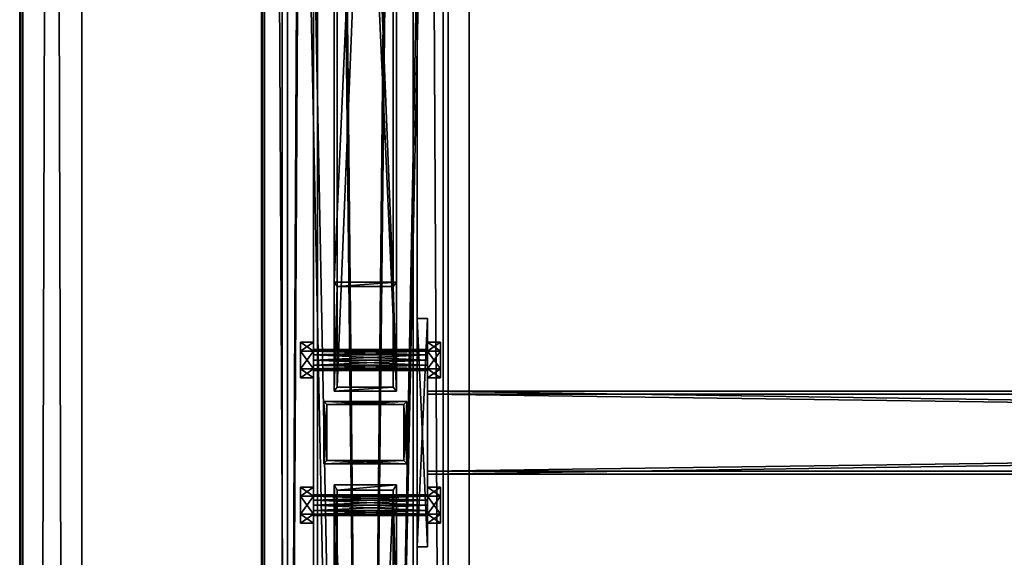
# Model space of a CAD drawing. Header units: millimetres. Extents: x -333 to 67333, y -930 to 39730.
# Tile 45 of 256: x -333 to 616, y 5980 to 6498. Entities that reach past the tile are written whole.
import ezdxf

# ---------------------------------------------------------------- set-up
doc = ezdxf.new("R2010")
doc.units = ezdxf.units.MM
for name, color, linetype in [('13', 7, 'Continuous'), ('2', 7, 'Continuous'), ('3', 7, 'Continuous'), ('5', 7, 'Continuous'), ('6', 7, 'Continuous'), ('8', 7, 'Continuous'), ('95', 7, 'Continuous'), ('99', 7, 'Continuous')]:
    doc.layers.add(name, color=color, linetype=linetype)

msp = doc.modelspace()

# ---------------------------------------------------------------- meshes
at = {"layer": '13', "color": 30}
mesh = msp.add_polyface(dxfattribs=at)
corners = [(-332.99, -923.3, 3244.25), (-332.99, -910.84, 3185.56), (-332.99, 19421.48, 7502.06), (-332.99, 19409.02, 7560.75), (-329.99, -910.84, 3185.56), (-329.99, 19421.48, 7502.06), (-329.99, -922.68, 3241.32), (-329.99, 19409.65, 7557.82), (-272.99, -922.68, 3241.32), (-272.99, 19409.65, 7557.82), (-272.99, -923.3, 3244.25), (-272.99, 19409.02, 7560.75)]
mesh.append_faces([[corners[k] for k in face] for face in [(0, 2, 3, 3), (1, 5, 2, 2), (4, 7, 5, 5), (6, 9, 7, 7), (8, 11, 9, 9), (10, 3, 11, 11), (0, 4, 1, 1), (8, 0, 10, 10), (7, 2, 5, 5)]], dxfattribs={"vtx0": -1, "color": 30})
mesh.append_faces([[corners[k] for k in face] for face in [(4, 0, 6, 6), (6, 0, 8, 8), (3, 7, 11, 11)]], dxfattribs={"vtx0": -1, "vtx1": -1, "color": 30})
mesh.append_faces([[corners[k] for k in face] for face in [(7, 3, 2, 2)]], dxfattribs={"vtx0": -1, "vtx2": -1, "vtx3": -1, "color": 30})
mesh.append_faces([[corners[k] for k in face] for face in [(9, 11, 7, 7)]], dxfattribs={"vtx1": -1, "color": 30})
mesh.append_faces([[corners[k] for k in face] for face in [(0, 1, 2, 2), (1, 4, 5, 5), (4, 6, 7, 7), (6, 8, 9, 9), (8, 10, 11, 11), (10, 0, 3, 3)]], dxfattribs={"vtx2": -1, "vtx3": -1, "color": 30})
mesh = msp.add_polyface(dxfattribs=at)
corners = [(-100, 184.68, 2980), (-50, 184.68, 2980), (-50, 9324.38, 2980), (-100, 9324.38, 2980), (-50, 184.68, 2983), (-50, 9324.38, 2983), (-97, 184.68, 2983), (-97, 9324.38, 2983), (-97, 184.68, 3030), (-97, 9324.38, 3030), (-100, 184.68, 3030), (-100, 9324.38, 3030)]
mesh.append_faces([[corners[k] for k in face] for face in [(0, 2, 3, 3), (1, 5, 2, 2), (4, 7, 5, 5), (6, 9, 7, 7), (8, 11, 9, 9), (10, 3, 11, 11), (0, 4, 1, 1), (8, 0, 10, 10), (7, 2, 5, 5)]], dxfattribs={"vtx0": -1, "color": 30})
mesh.append_faces([[corners[k] for k in face] for face in [(4, 0, 6, 6), (6, 0, 8, 8), (3, 7, 11, 11)]], dxfattribs={"vtx0": -1, "vtx1": -1, "color": 30})
mesh.append_faces([[corners[k] for k in face] for face in [(7, 3, 2, 2)]], dxfattribs={"vtx0": -1, "vtx2": -1, "vtx3": -1, "color": 30})
mesh.append_faces([[corners[k] for k in face] for face in [(9, 11, 7, 7)]], dxfattribs={"vtx1": -1, "color": 30})
mesh.append_faces([[corners[k] for k in face] for face in [(0, 1, 2, 2), (1, 4, 5, 5), (4, 6, 7, 7), (6, 8, 9, 9), (8, 10, 11, 11), (10, 0, 3, 3)]], dxfattribs={"vtx2": -1, "vtx3": -1, "color": 30})
at = {"layer": '2', "color": 20}
mesh = msp.add_polyface(dxfattribs=at)
corners = [(37, 6127.02, 4366.64), (37, 6073.02, 4355.16), (37, 6073.02, 3080), (37, 6127.02, 3080), (-37, 6073.02, 4355.16), (-37, 6073.02, 3080), (-37, 6127.02, 4366.64), (-37, 6127.02, 3080), (40, 6130.02, 4367.28), (-40, 6130.02, 4367.28), (-40, 6130.02, 3080), (40, 6130.02, 3080), (-40, 6070.02, 4354.52), (-40, 6070.02, 3080), (40, 6070.02, 4354.52), (40, 6070.02, 3080)]
mesh.append_faces([[corners[k] for k in face] for face in [(0, 2, 3, 3), (1, 5, 2, 2), (4, 7, 5, 5), (6, 3, 7, 7), (8, 10, 11, 11), (9, 13, 10, 10), (12, 15, 13, 13), (14, 11, 15, 15)]], dxfattribs={"vtx0": -1, "color": 20})
mesh.append_faces([[corners[k] for k in face] for face in [(9, 6, 12, 12), (6, 8, 0, 0), (0, 8, 1, 1), (12, 4, 14, 14), (4, 12, 6, 6), (14, 1, 8, 8), (11, 3, 15, 15), (3, 10, 7, 7), (7, 10, 5, 5), (15, 2, 13, 13), (2, 15, 3, 3), (13, 5, 10, 10)]], dxfattribs={"vtx0": -1, "vtx1": -1, "color": 20})
mesh.append_faces([[corners[k] for k in face] for face in [(6, 9, 8, 8), (14, 4, 1, 1), (3, 11, 10, 10), (13, 2, 5, 5)]], dxfattribs={"vtx0": -1, "vtx2": -1, "vtx3": -1, "color": 20})
mesh.append_faces([[corners[k] for k in face] for face in [(0, 1, 2, 2), (1, 4, 5, 5), (4, 6, 7, 7), (6, 0, 3, 3), (8, 9, 10, 10), (9, 12, 13, 13), (12, 14, 15, 15), (14, 8, 11, 11)]], dxfattribs={"vtx2": -1, "vtx3": -1, "color": 20})
at = {"layer": '3', "color": 91}
mesh = msp.add_polyface(dxfattribs=at)
corners = [(5154.82, 9034.65, 5028.59), (5204.31, 8980.83, 5017.15), (346.04, 4706.5, 4108.65), (296.56, 4760.31, 4120.09), (5204.31, 8965.45, 5089.53), (346.04, 4691.11, 4181.04), (5154.82, 9019.26, 5100.97), (296.56, 4744.93, 4192.48), (5152.82, 9037.45, 5026.12), (5152.82, 9020.82, 5104.37), (294.55, 4746.49, 4195.87), (294.55, 4763.12, 4117.62), (5206.31, 8962.64, 5092), (348.05, 4688.31, 4183.51), (5206.31, 8979.27, 5013.75), (348.05, 4704.94, 4105.26)]
mesh.append_faces([[corners[k] for k in face] for face in [(0, 2, 3, 3), (1, 5, 2, 2), (4, 7, 5, 5), (6, 3, 7, 7), (8, 10, 11, 11), (9, 13, 10, 10), (12, 15, 13, 13), (14, 11, 15, 15)]], dxfattribs={"vtx0": -1, "color": 91})
mesh.append_faces([[corners[k] for k in face] for face in [(9, 6, 12, 12), (6, 8, 0, 0), (12, 4, 14, 14), (4, 12, 6, 6), (14, 0, 8, 8), (3, 10, 7, 7), (15, 2, 13, 13)]], dxfattribs={"vtx0": -1, "vtx1": -1, "color": 91})
mesh.append_faces([[corners[k] for k in face] for face in [(6, 9, 8, 8), (14, 4, 1, 1), (14, 1, 0, 0), (11, 3, 2, 2), (3, 11, 10, 10), (7, 10, 13, 13), (2, 15, 11, 11), (13, 2, 5, 5), (13, 5, 7, 7)]], dxfattribs={"vtx0": -1, "vtx2": -1, "vtx3": -1, "color": 91})
mesh.append_faces([[corners[k] for k in face] for face in [(0, 1, 2, 2), (1, 4, 5, 5), (4, 6, 7, 7), (6, 0, 3, 3), (8, 9, 10, 10), (9, 12, 13, 13), (12, 14, 15, 15), (14, 8, 11, 11)]], dxfattribs={"vtx2": -1, "vtx3": -1, "color": 91})
mesh = msp.add_polyface(dxfattribs=at)
corners = [(5440, 6137, 2983), (5440, 6063, 2983), (60, 6063, 2983), (60, 6137, 2983), (5440, 6063, 3057), (60, 6063, 3057), (5440, 6137, 3057), (60, 6137, 3057), (5440, 6140, 2980), (5440, 6140, 3060), (60, 6140, 3060), (60, 6140, 2980), (5440, 6060, 3060), (60, 6060, 3060), (5440, 6060, 2980), (60, 6060, 2980)]
mesh.append_faces([[corners[k] for k in face] for face in [(0, 2, 3, 3), (1, 5, 2, 2), (4, 7, 5, 5), (6, 3, 7, 7), (8, 10, 11, 11), (9, 13, 10, 10), (12, 15, 13, 13), (14, 11, 15, 15)]], dxfattribs={"vtx0": -1, "color": 91})
mesh.append_faces([[corners[k] for k in face] for face in [(9, 6, 12, 12), (6, 8, 0, 0), (0, 8, 1, 1), (12, 4, 14, 14), (4, 12, 6, 6), (14, 1, 8, 8), (11, 3, 15, 15), (3, 10, 7, 7), (7, 10, 5, 5), (15, 2, 13, 13), (2, 15, 3, 3), (13, 5, 10, 10)]], dxfattribs={"vtx0": -1, "vtx1": -1, "color": 91})
mesh.append_faces([[corners[k] for k in face] for face in [(6, 9, 8, 8), (14, 4, 1, 1), (3, 11, 10, 10), (13, 2, 5, 5)]], dxfattribs={"vtx0": -1, "vtx2": -1, "vtx3": -1, "color": 91})
mesh.append_faces([[corners[k] for k in face] for face in [(0, 1, 2, 2), (1, 4, 5, 5), (4, 6, 7, 7), (6, 0, 3, 3), (8, 9, 10, 10), (9, 12, 13, 13), (12, 14, 15, 15), (14, 8, 11, 11)]], dxfattribs={"vtx2": -1, "vtx3": -1, "color": 91})
at = {"layer": '5', "color": 131}
mesh = msp.add_polyface(dxfattribs=at)
corners = [(46, 185.02, 2984), (-46, 185.02, 2984), (-46, 9384.72, 2984), (46, 9384.72, 2984), (-46, 185.02, 3076), (-46, 9384.72, 3076), (46, 185.02, 3076), (46, 9384.72, 3076), (50, 185.02, 2980), (50, 185.02, 3080), (50, 9384.72, 3080), (50, 9384.72, 2980), (-50, 185.02, 3080), (-50, 9384.72, 3080), (-50, 185.02, 2980), (-50, 9384.72, 2980)]
mesh.append_faces([[corners[k] for k in face] for face in [(0, 2, 3, 3), (1, 5, 2, 2), (4, 7, 5, 5), (6, 3, 7, 7), (8, 10, 11, 11), (9, 13, 10, 10), (12, 15, 13, 13), (14, 11, 15, 15)]], dxfattribs={"vtx0": -1, "color": 131})
mesh.append_faces([[corners[k] for k in face] for face in [(9, 6, 12, 12), (6, 8, 0, 0), (0, 8, 1, 1), (12, 4, 14, 14), (4, 12, 6, 6), (14, 1, 8, 8), (11, 3, 15, 15), (3, 10, 7, 7), (7, 10, 5, 5), (15, 2, 13, 13), (2, 15, 3, 3), (13, 5, 10, 10)]], dxfattribs={"vtx0": -1, "vtx1": -1, "color": 131})
mesh.append_faces([[corners[k] for k in face] for face in [(6, 9, 8, 8), (14, 4, 1, 1), (3, 11, 10, 10), (13, 2, 5, 5)]], dxfattribs={"vtx0": -1, "vtx2": -1, "vtx3": -1, "color": 131})
mesh.append_faces([[corners[k] for k in face] for face in [(0, 1, 2, 2), (1, 4, 5, 5), (4, 6, 7, 7), (6, 0, 3, 3), (8, 9, 10, 10), (9, 12, 13, 13), (12, 14, 15, 15), (14, 8, 11, 11)]], dxfattribs={"vtx2": -1, "vtx3": -1, "color": 131})
at = {"layer": '6', "color": 2}
mesh = msp.add_polyface(dxfattribs=at)
corners = [(-75, 7914.5, 4751.68), (75, 7914.5, 4751.68), (75, 175.02, 3106.65), (-75, 175.02, 3106.65), (75, 7883.31, 4898.4), (75, 25.02, 3228.12), (-75, 7883.31, 4898.4), (-75, 25.02, 3228.12), (-80, 7915.54, 4746.79), (-80, 7882.27, 4903.29), (-80, 20.02, 3232.17), (-80, 180.02, 3102.61), (80, 7882.27, 4903.29), (80, 20.02, 3232.17), (80, 7915.54, 4746.79), (80, 180.02, 3102.61)]
mesh.append_faces([[corners[k] for k in face] for face in [(0, 2, 3, 3), (1, 5, 2, 2), (4, 7, 5, 5), (6, 3, 7, 7), (8, 10, 11, 11), (9, 13, 10, 10), (12, 15, 13, 13), (14, 11, 15, 15)]], dxfattribs={"vtx0": -1, "color": 2})
mesh.append_faces([[corners[k] for k in face] for face in [(9, 6, 12, 12), (6, 8, 0, 0), (0, 8, 1, 1), (12, 4, 14, 14), (4, 12, 6, 6), (14, 1, 8, 8), (11, 3, 15, 15), (3, 10, 7, 7), (7, 10, 5, 5), (15, 2, 13, 13), (2, 15, 3, 3), (13, 5, 10, 10)]], dxfattribs={"vtx0": -1, "vtx1": -1, "color": 2})
mesh.append_faces([[corners[k] for k in face] for face in [(6, 9, 8, 8), (14, 4, 1, 1), (3, 11, 10, 10), (13, 2, 5, 5)]], dxfattribs={"vtx0": -1, "vtx2": -1, "vtx3": -1, "color": 2})
mesh.append_faces([[corners[k] for k in face] for face in [(0, 1, 2, 2), (1, 4, 5, 5), (4, 6, 7, 7), (6, 0, 3, 3), (8, 9, 10, 10), (9, 12, 13, 13), (12, 14, 15, 15), (14, 8, 11, 11)]], dxfattribs={"vtx2": -1, "vtx3": -1, "color": 2})
at = {"layer": '8', "color": 253}
mesh = msp.add_polyface(dxfattribs=at)
corners = [(-27, 7599.5, 4679.61), (27, 7599.5, 4679.61), (27, 6241.02, 3080), (-27, 6241.02, 3080), (27, 7481.03, 4654.43), (27, 6143.94, 3080), (-27, 7481.03, 4654.43), (-27, 6143.94, 3080), (-30, 7604.3, 4680.63), (-30, 7476.23, 4653.41), (-30, 6140, 3080), (-30, 6244.96, 3080), (30, 7476.23, 4653.41), (30, 6140, 3080), (30, 7604.3, 4680.63), (30, 6244.96, 3080)]
mesh.append_faces([[corners[k] for k in face] for face in [(0, 2, 3, 3), (1, 5, 2, 2), (4, 7, 5, 5), (6, 3, 7, 7), (8, 10, 11, 11), (9, 13, 10, 10), (12, 15, 13, 13), (14, 11, 15, 15)]], dxfattribs={"vtx0": -1, "color": 253})
mesh.append_faces([[corners[k] for k in face] for face in [(9, 6, 12, 12), (6, 8, 0, 0), (0, 8, 1, 1), (12, 4, 14, 14), (4, 12, 6, 6), (14, 1, 8, 8), (11, 3, 15, 15), (3, 10, 7, 7), (7, 10, 5, 5), (15, 2, 13, 13), (2, 15, 3, 3), (13, 5, 10, 10)]], dxfattribs={"vtx0": -1, "vtx1": -1, "color": 253})
mesh.append_faces([[corners[k] for k in face] for face in [(6, 9, 8, 8), (14, 4, 1, 1), (3, 11, 10, 10), (13, 2, 5, 5)]], dxfattribs={"vtx0": -1, "vtx2": -1, "vtx3": -1, "color": 253})
mesh.append_faces([[corners[k] for k in face] for face in [(0, 1, 2, 2), (1, 4, 5, 5), (4, 6, 7, 7), (6, 0, 3, 3), (8, 9, 10, 10), (9, 12, 13, 13), (12, 14, 15, 15), (14, 8, 11, 11)]], dxfattribs={"vtx2": -1, "vtx3": -1, "color": 253})
mesh = msp.add_polyface(dxfattribs=at)
corners = [(-27, 5919.96, 3080), (27, 5919.96, 3080), (27, 4612.68, 4044.77), (-27, 4612.68, 4044.77), (27, 6044.58, 3080), (27, 4709.44, 4065.33), (-27, 6044.58, 3080), (-27, 4709.44, 4065.33), (-30, 5914.91, 3080), (-30, 6049.63, 3080), (-30, 4713.36, 4066.17), (-30, 4608.76, 4043.93), (30, 6049.63, 3080), (30, 4713.36, 4066.17), (30, 5914.91, 3080), (30, 4608.76, 4043.93)]
mesh.append_faces([[corners[k] for k in face] for face in [(0, 2, 3, 3), (1, 5, 2, 2), (4, 7, 5, 5), (6, 3, 7, 7), (8, 10, 11, 11), (9, 13, 10, 10), (12, 15, 13, 13), (14, 11, 15, 15)]], dxfattribs={"vtx0": -1, "color": 253})
mesh.append_faces([[corners[k] for k in face] for face in [(9, 6, 12, 12), (6, 8, 0, 0), (0, 8, 1, 1), (12, 4, 14, 14), (4, 12, 6, 6), (14, 1, 8, 8), (11, 3, 15, 15), (3, 10, 7, 7), (7, 10, 5, 5), (15, 2, 13, 13), (2, 15, 3, 3), (13, 5, 10, 10)]], dxfattribs={"vtx0": -1, "vtx1": -1, "color": 253})
mesh.append_faces([[corners[k] for k in face] for face in [(6, 9, 8, 8), (14, 4, 1, 1), (3, 11, 10, 10), (13, 2, 5, 5)]], dxfattribs={"vtx0": -1, "vtx2": -1, "vtx3": -1, "color": 253})
mesh.append_faces([[corners[k] for k in face] for face in [(0, 1, 2, 2), (1, 4, 5, 5), (4, 6, 7, 7), (6, 0, 3, 3), (8, 9, 10, 10), (9, 12, 13, 13), (12, 14, 15, 15), (14, 8, 11, 11)]], dxfattribs={"vtx2": -1, "vtx3": -1, "color": 253})
at = {"layer": '95', "color": 7}
mesh = msp.add_polyface(dxfattribs=at)
corners = [(60, 6160, 3020), (60, 6161.34, 3015), (-50, 6161.34, 3015), (-50, 6160, 3020), (60, 6165, 3011.34), (-50, 6165, 3011.34), (60, 6170, 3010), (-50, 6170, 3010), (60, 6175, 3011.34), (-50, 6175, 3011.34), (60, 6178.66, 3015), (-50, 6178.66, 3015), (60, 6180, 3020), (-50, 6180, 3020), (60, 6178.66, 3025), (-50, 6178.66, 3025), (60, 6175, 3028.66), (-50, 6175, 3028.66), (60, 6170, 3030), (-50, 6170, 3030), (60, 6165, 3028.66), (-50, 6165, 3028.66), (60, 6161.34, 3025), (-50, 6161.34, 3025), (-50, 6152.68, 3020), (-50, 6161.34, 3005), (-62.5, 6161.34, 3005), (-62.5, 6152.68, 3020), (-50, 6178.66, 3005), (-62.5, 6178.66, 3005), (-50, 6187.32, 3020), (-62.5, 6187.32, 3020), (-50, 6178.66, 3035), (-62.5, 6178.66, 3035), (-50, 6161.34, 3035), (-62.5, 6161.34, 3035), (72.5, 6152.68, 3020), (72.5, 6161.34, 3005), (60, 6161.34, 3005), (60, 6152.68, 3020), (72.5, 6178.66, 3005), (60, 6178.66, 3005), (72.5, 6187.32, 3020), (60, 6187.32, 3020), (72.5, 6178.66, 3035), (60, 6178.66, 3035), (72.5, 6161.34, 3035), (60, 6161.34, 3035), (60, 6020, 3020), (60, 6021.34, 3015), (-50, 6021.34, 3015), (-50, 6020, 3020), (60, 6025, 3011.34), (-50, 6025, 3011.34), (60, 6030, 3010), (-50, 6030, 3010), (60, 6035, 3011.34), (-50, 6035, 3011.34), (60, 6038.66, 3015), (-50, 6038.66, 3015), (60, 6040, 3020), (-50, 6040, 3020), (60, 6038.66, 3025), (-50, 6038.66, 3025), (60, 6035, 3028.66), (-50, 6035, 3028.66), (60, 6030, 3030), (-50, 6030, 3030), (60, 6025, 3028.66), (-50, 6025, 3028.66), (60, 6021.34, 3025), (-50, 6021.34, 3025), (-50, 6012.68, 3020), (-50, 6021.34, 3005), (-62.5, 6021.34, 3005), (-62.5, 6012.68, 3020), (-50, 6038.66, 3005), (-62.5, 6038.66, 3005), (-50, 6047.32, 3020), (-62.5, 6047.32, 3020), (-50, 6038.66, 3035), (-62.5, 6038.66, 3035), (-50, 6021.34, 3035), (-62.5, 6021.34, 3035), (72.5, 6012.68, 3020), (72.5, 6021.34, 3005), (60, 6021.34, 3005), (60, 6012.68, 3020), (72.5, 6038.66, 3005), (60, 6038.66, 3005), (72.5, 6047.32, 3020), (60, 6047.32, 3020), (72.5, 6038.66, 3035), (60, 6038.66, 3035), (72.5, 6021.34, 3035), (60, 6021.34, 3035)]
mesh.append_faces([[corners[k] for k in face] for face in [(0, 2, 3, 3), (1, 5, 2, 2), (4, 7, 5, 5), (6, 9, 7, 7), (8, 11, 9, 9), (10, 13, 11, 11), (12, 15, 13, 13), (14, 17, 15, 15), (16, 19, 17, 17), (18, 21, 19, 19), (20, 23, 21, 21), (22, 3, 23, 23), (4, 8, 6, 6), (16, 20, 18, 18), (23, 19, 21, 21), (9, 5, 7, 7), (24, 26, 27, 27), (25, 29, 26, 26), (28, 31, 29, 29), (30, 33, 31, 31), (32, 35, 33, 33), (34, 27, 35, 35), (25, 30, 28, 28), (32, 24, 34, 34), (27, 33, 35, 35), (31, 26, 29, 29), (36, 38, 39, 39), (37, 41, 38, 38), (40, 43, 41, 41), (42, 45, 43, 43), (44, 47, 45, 45), (46, 39, 47, 47), (37, 42, 40, 40), (44, 36, 46, 46), (39, 45, 47, 47), (43, 38, 41, 41), (48, 50, 51, 51), (49, 53, 50, 50), (52, 55, 53, 53), (54, 57, 55, 55), (56, 59, 57, 57), (58, 61, 59, 59), (60, 63, 61, 61), (62, 65, 63, 63), (64, 67, 65, 65), (66, 69, 67, 67), (68, 71, 69, 69), (70, 51, 71, 71), (52, 56, 54, 54), (64, 68, 66, 66), (71, 67, 69, 69), (57, 53, 55, 55), (72, 74, 75, 75), (73, 77, 74, 74), (76, 79, 77, 77), (78, 81, 79, 79), (80, 83, 81, 81), (82, 75, 83, 83), (73, 78, 76, 76), (80, 72, 82, 82), (75, 81, 83, 83), (79, 74, 77, 77), (84, 86, 87, 87), (85, 89, 86, 86), (88, 91, 89, 89), (90, 93, 91, 91), (92, 95, 93, 93), (94, 87, 95, 95), (85, 90, 88, 88), (92, 84, 94, 94), (87, 93, 95, 95), (91, 86, 89, 89)]], dxfattribs={"vtx0": -1, "color": 7})
mesh.append_faces([[corners[k] for k in face] for face in [(8, 4, 10, 10), (10, 1, 12, 12), (12, 0, 14, 14), (14, 0, 16, 16), (19, 23, 17, 17), (17, 23, 15, 15), (15, 2, 13, 13), (13, 2, 11, 11), (11, 5, 9, 9), (30, 24, 32, 32), (33, 26, 31, 31), (42, 36, 44, 44), (45, 38, 43, 43), (56, 52, 58, 58), (58, 49, 60, 60), (60, 48, 62, 62), (62, 48, 64, 64), (67, 71, 65, 65), (65, 71, 63, 63), (63, 50, 61, 61), (61, 50, 59, 59), (59, 53, 57, 57), (78, 72, 80, 80), (81, 74, 79, 79), (90, 84, 92, 92), (93, 86, 91, 91)]], dxfattribs={"vtx0": -1, "vtx1": -1, "color": 7})
mesh.append_faces([[corners[k] for k in face] for face in [(10, 4, 1, 1), (12, 1, 0, 0), (16, 0, 22, 22), (16, 22, 20, 20), (15, 23, 3, 3), (15, 3, 2, 2), (11, 2, 5, 5), (30, 25, 24, 24), (33, 27, 26, 26), (42, 37, 36, 36), (45, 39, 38, 38), (58, 52, 49, 49), (60, 49, 48, 48), (64, 48, 70, 70), (64, 70, 68, 68), (63, 71, 51, 51), (63, 51, 50, 50), (59, 50, 53, 53), (78, 73, 72, 72), (81, 75, 74, 74), (90, 85, 84, 84), (93, 87, 86, 86)]], dxfattribs={"vtx0": -1, "vtx2": -1, "vtx3": -1, "color": 7})
mesh.append_faces([[corners[k] for k in face] for face in [(0, 1, 2, 2), (1, 4, 5, 5), (4, 6, 7, 7), (6, 8, 9, 9), (8, 10, 11, 11), (10, 12, 13, 13), (12, 14, 15, 15), (14, 16, 17, 17), (16, 18, 19, 19), (18, 20, 21, 21), (20, 22, 23, 23), (22, 0, 3, 3), (24, 25, 26, 26), (25, 28, 29, 29), (28, 30, 31, 31), (30, 32, 33, 33), (32, 34, 35, 35), (34, 24, 27, 27), (36, 37, 38, 38), (37, 40, 41, 41), (40, 42, 43, 43), (42, 44, 45, 45), (44, 46, 47, 47), (46, 36, 39, 39), (48, 49, 50, 50), (49, 52, 53, 53), (52, 54, 55, 55), (54, 56, 57, 57), (56, 58, 59, 59), (58, 60, 61, 61), (60, 62, 63, 63), (62, 64, 65, 65), (64, 66, 67, 67), (66, 68, 69, 69), (68, 70, 71, 71), (70, 48, 51, 51), (72, 73, 74, 74), (73, 76, 77, 77), (76, 78, 79, 79), (78, 80, 81, 81), (80, 82, 83, 83), (82, 72, 75, 75), (84, 85, 86, 86), (85, 88, 89, 89), (88, 90, 91, 91), (90, 92, 93, 93), (92, 94, 95, 95), (94, 84, 87, 87)]], dxfattribs={"vtx2": -1, "vtx3": -1, "color": 7})
at = {"layer": '99', "color": 7}
mesh = msp.add_polyface(dxfattribs=at)
corners = [(100, 1810, 1000), (-100, 1810, 1000), (-100, 4590, 1000), (100, 4590, 1000), (100, 1810, 2280), (-100, 1810, 2280), (100, 4590, 2280), (-100, 4590, 2280), (100, 0, 2950), (-100, 0, 2950), (-100, 38800, 2950), (100, 38800, 2950), (100, 38800, -700), (-100, 38800, -700), (-100, 0, -700), (100, 0, -700), (100, 36990, 2280), (-100, 36990, 2280), (-100, 34210, 2280), (100, 34210, 2280), (-100, 34210, 1000), (100, 34210, 1000), (-100, 36990, 1000), (100, 36990, 1000), (100, 19847.42, 2200), (-100, 19847.42, 2200), (-100, 18949.94, 2200), (100, 18949.94, 2200), (-100, 18949.94, 100), (100, 18949.94, 100), (-100, 19847.42, 100), (100, 19847.42, 100), (100, 30990, 2280), (-100, 30990, 2280), (-100, 28210, 2280), (100, 28210, 2280), (-100, 28210, 1000), (100, 28210, 1000), (-100, 30990, 1000), (100, 30990, 1000), (100, 24990, 2280), (-100, 24990, 2280), (-100, 22210, 2280), (100, 22210, 2280), (-100, 22210, 1000), (100, 22210, 1000), (-100, 24990, 1000), (100, 24990, 1000), (100, 16590, 2280), (-100, 16590, 2280), (-100, 13810, 2280), (100, 13810, 2280), (-100, 13810, 1000), (100, 13810, 1000), (-100, 16590, 1000), (100, 16590, 1000), (100, 10590, 1000), (100, 10590, 2280), (100, 7810, 2280), (100, 7810, 1000), (-100, 7810, 2280), (-100, 7810, 1000), (-100, 10590, 1000), (-100, 10590, 2280)]
mesh.append_faces([[corners[k] for k in face] for face in [(0, 2, 3, 3), (4, 1, 0, 0), (6, 5, 4, 4), (3, 7, 6, 6), (8, 10, 11, 11), (12, 10, 13, 13), (14, 12, 13, 13), (8, 14, 9, 9), (16, 18, 19, 19), (19, 20, 21, 21), (21, 22, 23, 23), (23, 17, 16, 16), (24, 26, 27, 27), (27, 28, 29, 29), (29, 30, 31, 31), (31, 25, 24, 24), (32, 34, 35, 35), (35, 36, 37, 37), (37, 38, 39, 39), (39, 33, 32, 32), (40, 42, 43, 43), (43, 44, 45, 45), (45, 46, 47, 47), (47, 41, 40, 40), (48, 50, 51, 51), (51, 52, 53, 53), (53, 54, 55, 55), (55, 49, 48, 48), (58, 61, 59, 59), (59, 62, 56, 56), (56, 63, 57, 57), (57, 60, 58, 58)]], dxfattribs={"vtx0": -1, "color": 7})
mesh.append_faces([[corners[k] for k in face] for face in [(29, 55, 27, 27), (55, 56, 53, 53), (27, 48, 24, 24), (15, 29, 12, 12), (0, 8, 4, 4), (4, 8, 6, 6), (58, 8, 57, 57), (51, 8, 48, 48), (43, 8, 40, 40), (35, 8, 32, 32), (19, 8, 16, 16), (12, 23, 11, 11), (31, 12, 29, 29), (23, 39, 21, 21), (11, 16, 8, 8), (32, 21, 39, 39), (21, 32, 19, 19), (40, 37, 47, 47), (37, 40, 35, 35), (24, 45, 31, 31), (45, 24, 43, 43), (57, 53, 56, 56), (53, 57, 51, 51), (6, 59, 3, 3), (59, 6, 58, 58), (42, 25, 44, 44), (25, 42, 26, 26), (44, 30, 46, 46), (36, 30, 38, 38), (20, 30, 22, 22), (9, 5, 10, 10), (5, 14, 1, 1), (1, 14, 2, 2), (61, 14, 62, 62), (52, 14, 54, 54), (28, 14, 30, 30), (10, 17, 13, 13), (17, 33, 18, 18), (13, 30, 14, 14), (38, 18, 33, 33), (18, 38, 20, 20), (46, 34, 41, 41), (34, 46, 36, 36), (26, 54, 28, 28), (62, 50, 63, 63), (50, 62, 52, 52), (2, 60, 7, 7), (60, 2, 61, 61)]], dxfattribs={"vtx0": -1, "vtx1": -1, "color": 7})
mesh.append_faces([[corners[k] for k in face] for face in [(55, 29, 0, 0), (55, 3, 59, 59), (29, 15, 0, 0), (6, 8, 58, 58), (57, 8, 51, 51), (48, 8, 43, 43), (40, 8, 35, 35), (32, 8, 19, 19), (23, 12, 31, 31), (23, 31, 45, 45), (23, 47, 37, 37), (43, 24, 48, 48), (46, 30, 36, 36), (38, 30, 20, 20), (2, 14, 61, 61), (62, 14, 52, 52), (54, 14, 28, 28), (17, 10, 5, 5), (17, 7, 60, 60), (17, 63, 50, 50), (17, 49, 42, 42), (17, 41, 34, 34), (13, 22, 30, 30), (49, 26, 42, 42)]], dxfattribs={"vtx0": -1, "vtx1": -1, "vtx2": -1, "vtx3": -1, "color": 7})
mesh.append_faces([[corners[k] for k in face] for face in [(55, 0, 3, 3), (55, 59, 56, 56), (27, 55, 48, 48), (0, 15, 8, 8), (23, 45, 47, 47), (23, 37, 39, 39), (11, 23, 16, 16), (44, 25, 30, 30), (5, 9, 14, 14), (17, 5, 7, 7), (17, 60, 63, 63), (17, 50, 49, 49), (17, 42, 41, 41), (17, 34, 33, 33), (13, 17, 22, 22), (26, 49, 54, 54)]], dxfattribs={"vtx0": -1, "vtx2": -1, "vtx3": -1, "color": 7})
mesh.append_faces([[corners[k] for k in face] for face in [(0, 1, 2, 2), (4, 5, 1, 1), (6, 7, 5, 5), (3, 2, 7, 7), (8, 9, 10, 10), (12, 11, 10, 10), (14, 15, 12, 12), (8, 15, 14, 14), (16, 17, 18, 18), (19, 18, 20, 20), (21, 20, 22, 22), (23, 22, 17, 17), (24, 25, 26, 26), (27, 26, 28, 28), (29, 28, 30, 30), (31, 30, 25, 25), (32, 33, 34, 34), (35, 34, 36, 36), (37, 36, 38, 38), (39, 38, 33, 33), (40, 41, 42, 42), (43, 42, 44, 44), (45, 44, 46, 46), (47, 46, 41, 41), (48, 49, 50, 50), (51, 50, 52, 52), (53, 52, 54, 54), (55, 54, 49, 49), (58, 60, 61, 61), (59, 61, 62, 62), (56, 62, 63, 63), (57, 63, 60, 60)]], dxfattribs={"vtx2": -1, "vtx3": -1, "color": 7})
mesh = msp.add_polyface(dxfattribs=at)
corners = [(50, 6210, 3060), (50, 5990, 3060), (50, 5990, 2980), (50, 6210, 2980), (60, 5990, 3060), (60, 5990, 2980), (60, 6210, 3060), (60, 6210, 2980)]
mesh.append_faces([[corners[k] for k in face] for face in [(0, 2, 3, 3), (1, 5, 2, 2), (4, 7, 5, 5), (6, 3, 7, 7), (1, 6, 4, 4), (3, 5, 7, 7)]], dxfattribs={"vtx0": -1, "color": 7})
mesh.append_faces([[corners[k] for k in face] for face in [(0, 1, 2, 2), (1, 4, 5, 5), (4, 6, 7, 7), (6, 0, 3, 3), (1, 0, 6, 6), (3, 2, 5, 5)]], dxfattribs={"vtx2": -1, "vtx3": -1, "color": 7})

doc.saveas('drawing.dxf')
